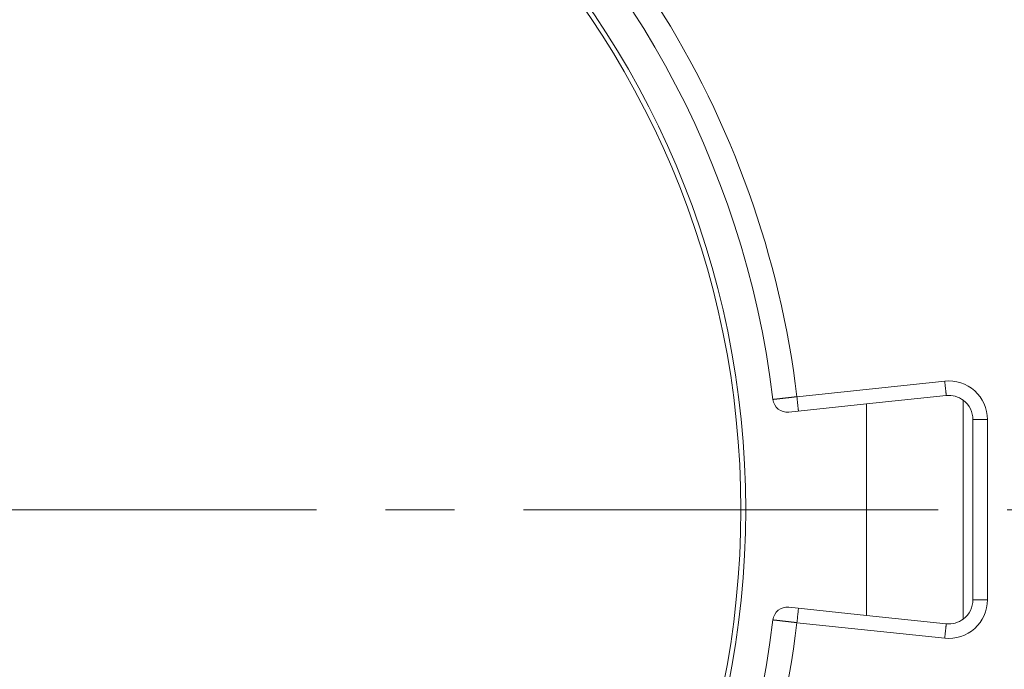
# Model space of a CAD drawing. Header units: millimetres. Extents: x -170 to 6906, y -2212 to 4257.
# Tile 6 of 256: x 192 to 396, y 1586 to 1720. Entities that reach past the tile are written whole.
import ezdxf

# ---------------------------------------------------------------- set-up
doc = ezdxf.new("R2010")
doc.units = ezdxf.units.MM
doc.linetypes.add('CENTER2', pattern=[28.575, 19.05, -3.175, 3.175, -3.175])
doc.layers.add('1轮廓实线层', color=7, linetype='Continuous', lineweight=18)
doc.layers.add('3中心线层', color=1, linetype='CENTER2', lineweight=13)

msp = doc.modelspace()

# ---------------------------------------------------------------- linework, layer by layer
at = {"layer": '1轮廓实线层', "color": 7}
for p, q in [((352.71, 1642.29), (383.28, 1645.51)), ((383.6, 1642.52), (367.12, 1640.79)), ((387.12, 1596.31), (387.12, 1641.55)), ((367.12, 1640.79), (351.04, 1639.1)), ((367.12, 1640.79), (367.12, 1597.07)), ((389.12, 1600.31), (389.12, 1637.55)), ((392.12, 1637.55), (392.12, 1600.31)), ((351.04, 1598.76), (367.12, 1597.07)), ((367.12, 1597.07), (383.6, 1595.34)), ((383.28, 1592.35), (352.71, 1595.56))]:
    msp.add_line(p, q, dxfattribs=at)
for radius in [183, 182]:
    msp.add_circle((159.12, 1618.93), radius, dxfattribs=at)
for centre, radius, start, end in [((159.12, 1618.93), 190, 6.8906, 353.1094), ((159.12, 1618.93), 195, 6.8815, 32.4396), ((384.12, 1637.55), 8, 0, 96), ((350.73, 1642.08), 3, 186.8906, 276), ((384.12, 1637.55), 5, 53.1301, 96), ((384.12, 1637.55), 5, 0, 53.1301), ((350.73, 1595.77), 3, 84, 173.1094), ((384.12, 1600.31), 8, 264, 0), ((384.12, 1600.31), 5, 306.8699, 0), ((159.12, 1618.93), 195, 327.5604, 353.1185), ((384.12, 1600.31), 5, 264, 306.8699)]:
    msp.add_arc(centre, radius, start, end, dxfattribs=at)
for points, weights, degree in [([(383.28, 1645.51), (383.47, 1643.76), (383.6, 1642.52), (383.6, 1642.52)], [1, 0.804819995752, 0.804737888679, 0.999753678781], 3), ([(352.71, 1642.29), (352.92, 1640.31), (353.03, 1639.31), (353.03, 1639.31)], [0.5, 0.5, 0.666467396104, 0.999402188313], 3), ([(392.12, 1637.55), (390.36, 1637.55), (389.12, 1637.55), (389.12, 1637.55)], [1, 0.804819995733, 0.804737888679, 0.999753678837], 3), ([(352.71, 1595.56), (353.03, 1598.55), (353.03, 1598.55)], [1, 0.707228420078, 0.999756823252], 2), ([(392.12, 1600.31), (390.36, 1600.31), (389.12, 1600.31), (389.12, 1600.31)], [1, 0.804819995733, 0.804737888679, 0.999753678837], 3), ([(383.28, 1592.35), (383.47, 1594.1), (383.6, 1595.33), (383.6, 1595.34)], [1, 0.804819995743, 0.804737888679, 0.999753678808], 3)]:
    msp.add_rational_spline(points, weights, degree=degree, dxfattribs=at)
for points, knots in [([(347.75, 1641.72), (347.75, 1641.72), (347.75, 1641.72), (347.75, 1641.72), (347.75, 1641.72), (347.75, 1641.72), (347.75, 1641.72), (347.75, 1641.72), (347.75, 1641.72), (347.76, 1641.72), (347.76, 1641.73), (347.76, 1641.73), (347.76, 1641.73), (347.77, 1641.73), (347.77, 1641.73), (347.77, 1641.73), (347.78, 1641.73), (347.78, 1641.73), (347.78, 1641.73), (347.79, 1641.73), (347.79, 1641.73), (347.8, 1641.73), (347.81, 1641.73), (347.81, 1641.73), (347.82, 1641.73), (347.82, 1641.73), (347.83, 1641.73), (347.84, 1641.73), (347.85, 1641.74), (347.86, 1641.74), (347.86, 1641.74), (347.87, 1641.74), (347.88, 1641.74), (347.89, 1641.74), (347.9, 1641.74), (347.91, 1641.74), (347.93, 1641.74), (347.94, 1641.75), (347.95, 1641.75), (347.96, 1641.75), (347.97, 1641.75), (347.99, 1641.75), (348, 1641.75), (348.02, 1641.75), (348.03, 1641.76), (348.05, 1641.76), (348.06, 1641.76), (348.08, 1641.76), (348.09, 1641.76), (348.11, 1641.76), (348.13, 1641.77), (348.15, 1641.77), (348.17, 1641.77), (348.19, 1641.77), (348.21, 1641.78), (348.23, 1641.78), (348.25, 1641.78), (348.27, 1641.78), (348.29, 1641.79), (348.31, 1641.79), (348.34, 1641.79), (348.36, 1641.79), (348.39, 1641.8), (348.41, 1641.8), (348.44, 1641.8), (348.46, 1641.8), (348.49, 1641.81), (348.52, 1641.81), (348.55, 1641.81), (348.57, 1641.82), (348.6, 1641.82), (348.63, 1641.82), (348.67, 1641.83), (348.7, 1641.83), (348.73, 1641.84), (348.76, 1641.84), (348.8, 1641.84), (348.83, 1641.85), (348.86, 1641.85), (348.9, 1641.85), (348.94, 1641.86), (348.97, 1641.86), (349.01, 1641.87), (349.05, 1641.87), (349.09, 1641.88), (349.13, 1641.88), (349.17, 1641.89), (349.21, 1641.89), (349.25, 1641.89), (349.29, 1641.9), (349.33, 1641.9), (349.38, 1641.91), (349.42, 1641.91), (349.47, 1641.92), (349.51, 1641.92), (349.56, 1641.93), (349.61, 1641.94), (349.65, 1641.94), (349.7, 1641.95), (349.75, 1641.95), (349.8, 1641.96), (349.85, 1641.96), (349.9, 1641.97), (349.95, 1641.98), (350.01, 1641.98), (350.06, 1641.99), (350.11, 1641.99), (350.17, 1642), (350.22, 1642.01), (350.28, 1642.01), (350.33, 1642.02), (350.39, 1642.03), (350.45, 1642.03), (350.5, 1642.04), (350.56, 1642.05), (350.62, 1642.05), (350.68, 1642.06), (350.74, 1642.07), (350.8, 1642.07), (350.86, 1642.08), (350.92, 1642.09), (350.99, 1642.09), (351.05, 1642.1), (351.11, 1642.11), (351.18, 1642.12), (351.24, 1642.12), (351.3, 1642.13), (351.37, 1642.14), (351.43, 1642.15), (351.5, 1642.15), (351.56, 1642.16), (351.63, 1642.17), (351.7, 1642.18), (351.76, 1642.18), (351.83, 1642.19), (351.9, 1642.2), (351.96, 1642.21), (352.03, 1642.21), (352.1, 1642.22), (352.17, 1642.23), (352.24, 1642.24), (352.3, 1642.25), (352.37, 1642.25), (352.44, 1642.26), (352.51, 1642.27), (352.58, 1642.28), (352.65, 1642.29), (352.69, 1642.29), (352.71, 1642.29)], [0, 0, 0, 0, 0.003999, 0.008026, 0.01208, 0.016164, 0.020275, 0.024416, 0.028586, 0.032785, 0.037015, 0.041274, 0.045563, 0.049883, 0.054234, 0.058616, 0.06303, 0.067476, 0.071953, 0.076463, 0.081006, 0.085581, 0.09019, 0.094833, 0.09951, 0.104221, 0.108966, 0.113747, 0.118562, 0.123414, 0.128301, 0.133225, 0.138185, 0.143182, 0.148216, 0.153288, 0.158398, 0.163546, 0.168733, 0.173959, 0.179224, 0.184529, 0.189874, 0.195259, 0.200685, 0.206152, 0.211661, 0.217211, 0.222803, 0.228438, 0.234116, 0.239836, 0.245601, 0.251408, 0.25726, 0.263157, 0.269098, 0.275084, 0.281116, 0.287194, 0.293317, 0.299487, 0.305703, 0.311966, 0.318277, 0.324634, 0.33104, 0.337493, 0.343995, 0.350545, 0.357144, 0.363791, 0.370488, 0.377234, 0.38403, 0.390875, 0.397769, 0.404714, 0.411709, 0.418754, 0.425849, 0.432995, 0.44019, 0.447437, 0.454734, 0.462081, 0.469479, 0.476927, 0.484425, 0.491974, 0.499573, 0.507222, 0.514921, 0.52267, 0.530468, 0.538316, 0.546213, 0.554159, 0.562153, 0.570196, 0.578287, 0.586425, 0.594611, 0.602843, 0.611121, 0.619446, 0.627815, 0.63623, 0.644689, 0.653191, 0.661737, 0.670325, 0.678954, 0.687625, 0.696335, 0.705086, 0.713875, 0.722702, 0.731565, 0.740466, 0.749401, 0.75837, 0.767373, 0.776409, 0.785475, 0.794572, 0.803698, 0.812853, 0.822034, 0.831242, 0.840474, 0.849729, 0.859007, 0.868307, 0.877626, 0.886963, 0.896319, 0.90569, 0.915076, 0.924476, 0.933888, 0.943311, 0.952743, 0.962184, 0.971631, 0.981084, 0.99054, 1, 1, 1, 1]), ([(352.71, 1595.56), (352.7, 1595.57), (352.68, 1595.57), (352.64, 1595.57), (352.6, 1595.58), (352.56, 1595.58), (352.52, 1595.59), (352.48, 1595.59), (352.44, 1595.6), (352.4, 1595.6), (352.36, 1595.61), (352.32, 1595.61), (352.28, 1595.61), (352.24, 1595.62), (352.2, 1595.62), (352.16, 1595.63), (352.12, 1595.63), (352.09, 1595.64), (352.05, 1595.64), (352.01, 1595.65), (351.97, 1595.65), (351.93, 1595.65), (351.89, 1595.66), (351.85, 1595.66), (351.81, 1595.67), (351.78, 1595.67), (351.74, 1595.68), (351.7, 1595.68), (351.66, 1595.69), (351.62, 1595.69), (351.59, 1595.69), (351.55, 1595.7), (351.51, 1595.7), (351.47, 1595.71), (351.43, 1595.71), (351.4, 1595.72), (351.36, 1595.72), (351.32, 1595.72), (351.29, 1595.73), (351.25, 1595.73), (351.21, 1595.74), (351.18, 1595.74), (351.14, 1595.75), (351.1, 1595.75), (351.07, 1595.75), (351.03, 1595.76), (350.99, 1595.76), (350.96, 1595.77), (350.92, 1595.77), (350.89, 1595.77), (350.85, 1595.78), (350.82, 1595.78), (350.78, 1595.79), (350.75, 1595.79), (350.71, 1595.79), (350.68, 1595.8), (350.65, 1595.8), (350.61, 1595.81), (350.58, 1595.81), (350.54, 1595.81), (350.51, 1595.82), (350.48, 1595.82), (350.44, 1595.83), (350.41, 1595.83), (350.38, 1595.83), (350.35, 1595.84), (350.31, 1595.84), (350.28, 1595.84), (350.25, 1595.85), (350.22, 1595.85), (350.19, 1595.86), (350.15, 1595.86), (350.12, 1595.86), (350.09, 1595.87), (350.06, 1595.87), (350.03, 1595.87), (350, 1595.88), (349.97, 1595.88), (349.94, 1595.88), (349.91, 1595.89), (349.88, 1595.89), (349.85, 1595.89), (349.82, 1595.9), (349.79, 1595.9), (349.77, 1595.9), (349.74, 1595.91), (349.71, 1595.91), (349.68, 1595.91), (349.65, 1595.92), (349.63, 1595.92), (349.6, 1595.92), (349.57, 1595.93), (349.54, 1595.93), (349.52, 1595.93), (349.49, 1595.94), (349.47, 1595.94), (349.44, 1595.94), (349.41, 1595.94), (349.39, 1595.95), (349.36, 1595.95), (349.34, 1595.95), (349.31, 1595.96), (349.29, 1595.96), (349.26, 1595.96), (349.24, 1595.96), (349.22, 1595.97), (349.19, 1595.97), (349.17, 1595.97), (349.15, 1595.98), (349.12, 1595.98), (349.1, 1595.98), (349.08, 1595.98), (349.06, 1595.99), (349.03, 1595.99), (349.01, 1595.99), (348.99, 1595.99), (348.97, 1596), (348.95, 1596), (348.93, 1596), (348.91, 1596), (348.88, 1596), (348.86, 1596.01), (348.84, 1596.01), (348.82, 1596.01), (348.81, 1596.01), (348.79, 1596.02), (348.77, 1596.02), (348.75, 1596.02), (348.73, 1596.02), (348.71, 1596.02), (348.69, 1596.03), (348.67, 1596.03), (348.66, 1596.03), (348.64, 1596.03), (348.62, 1596.04), (348.6, 1596.04), (348.59, 1596.04), (348.57, 1596.04), (348.55, 1596.04), (348.54, 1596.04), (348.52, 1596.05), (348.5, 1596.05), (348.49, 1596.05), (348.47, 1596.05), (348.46, 1596.05), (348.44, 1596.06), (348.43, 1596.06), (348.41, 1596.06), (348.4, 1596.06), (348.38, 1596.06), (348.37, 1596.06), (348.36, 1596.07), (348.34, 1596.07), (348.33, 1596.07), (348.32, 1596.07), (348.3, 1596.07), (348.29, 1596.07), (348.28, 1596.07), (348.26, 1596.08), (348.25, 1596.08), (348.24, 1596.08), (348.23, 1596.08), (348.22, 1596.08), (348.2, 1596.08), (348.19, 1596.08), (348.18, 1596.09), (348.17, 1596.09), (348.16, 1596.09), (348.15, 1596.09), (348.14, 1596.09), (348.13, 1596.09), (348.12, 1596.09), (348.11, 1596.09), (348.1, 1596.09), (348.09, 1596.1), (348.08, 1596.1), (348.07, 1596.1), (348.06, 1596.1), (348.05, 1596.1), (348.04, 1596.1), (348.03, 1596.1), (348.02, 1596.1), (348.02, 1596.1), (348.01, 1596.1), (348, 1596.11), (347.99, 1596.11), (347.98, 1596.11), (347.98, 1596.11), (347.97, 1596.11), (347.96, 1596.11), (347.95, 1596.11), (347.95, 1596.11), (347.94, 1596.11), (347.93, 1596.11), (347.93, 1596.11), (347.92, 1596.11), (347.91, 1596.12), (347.91, 1596.12), (347.9, 1596.12), (347.89, 1596.12), (347.89, 1596.12), (347.88, 1596.12), (347.88, 1596.12), (347.87, 1596.12), (347.87, 1596.12), (347.86, 1596.12), (347.86, 1596.12), (347.85, 1596.12), (347.85, 1596.12), (347.84, 1596.12), (347.84, 1596.12), (347.83, 1596.12), (347.83, 1596.12), (347.83, 1596.13), (347.82, 1596.13), (347.82, 1596.13), (347.81, 1596.13), (347.81, 1596.13), (347.81, 1596.13), (347.8, 1596.13), (347.8, 1596.13), (347.8, 1596.13), (347.79, 1596.13), (347.79, 1596.13), (347.79, 1596.13), (347.79, 1596.13), (347.78, 1596.13), (347.78, 1596.13), (347.78, 1596.13), (347.78, 1596.13), (347.77, 1596.13), (347.77, 1596.13), (347.77, 1596.13), (347.77, 1596.13), (347.77, 1596.13), (347.76, 1596.13), (347.76, 1596.13), (347.76, 1596.13), (347.76, 1596.13), (347.76, 1596.13), (347.76, 1596.13), (347.76, 1596.13), (347.75, 1596.13), (347.75, 1596.13), (347.75, 1596.13), (347.75, 1596.13), (347.75, 1596.13), (347.75, 1596.13), (347.75, 1596.13), (347.75, 1596.13), (347.75, 1596.13), (347.75, 1596.13), (347.75, 1596.13), (347.75, 1596.13), (347.75, 1596.13), (347.75, 1596.13), (347.75, 1596.13)], [0, 0, 0, 0, 0.00544, 0.010879, 0.016317, 0.021754, 0.027189, 0.032623, 0.038054, 0.043483, 0.04891, 0.054334, 0.059755, 0.065173, 0.070587, 0.075998, 0.081404, 0.086806, 0.092203, 0.097596, 0.102984, 0.108366, 0.113743, 0.119114, 0.124478, 0.129837, 0.135189, 0.140535, 0.145873, 0.151204, 0.156528, 0.161844, 0.167153, 0.172453, 0.177744, 0.183028, 0.188302, 0.193568, 0.198824, 0.204071, 0.209308, 0.214536, 0.219753, 0.22496, 0.230157, 0.235343, 0.240519, 0.245683, 0.250837, 0.255978, 0.261109, 0.266228, 0.271334, 0.276429, 0.281512, 0.286582, 0.29164, 0.296685, 0.301717, 0.306736, 0.311742, 0.316735, 0.321714, 0.32668, 0.331632, 0.33657, 0.341495, 0.346405, 0.351301, 0.356182, 0.36105, 0.365902, 0.37074, 0.375563, 0.380372, 0.385165, 0.389943, 0.394706, 0.399454, 0.404187, 0.408904, 0.413605, 0.418291, 0.422961, 0.427616, 0.432255, 0.436877, 0.441484, 0.446075, 0.45065, 0.455209, 0.459751, 0.464277, 0.468787, 0.473281, 0.477758, 0.482219, 0.486664, 0.491092, 0.495503, 0.499898, 0.504277, 0.508639, 0.512984, 0.517313, 0.521625, 0.52592, 0.530199, 0.534461, 0.538706, 0.542935, 0.547147, 0.551343, 0.555521, 0.559683, 0.563829, 0.567957, 0.572069, 0.576165, 0.580243, 0.584306, 0.588351, 0.59238, 0.596393, 0.600388, 0.604368, 0.608331, 0.612277, 0.616207, 0.620121, 0.624018, 0.627899, 0.631763, 0.635612, 0.639444, 0.64326, 0.647059, 0.650843, 0.654611, 0.658362, 0.662098, 0.665817, 0.669521, 0.673209, 0.676881, 0.680537, 0.684178, 0.687803, 0.691412, 0.695006, 0.698584, 0.702147, 0.705695, 0.709227, 0.712744, 0.716246, 0.719732, 0.723204, 0.72666, 0.730101, 0.733528, 0.73694, 0.740336, 0.743719, 0.747086, 0.750439, 0.753777, 0.757101, 0.76041, 0.763705, 0.766986, 0.770252, 0.773505, 0.776743, 0.779967, 0.783177, 0.786374, 0.789556, 0.792725, 0.79588, 0.799021, 0.802148, 0.805263, 0.808363, 0.811451, 0.814525, 0.817585, 0.820633, 0.823667, 0.826689, 0.829697, 0.832692, 0.835675, 0.838645, 0.841602, 0.844546, 0.847478, 0.850397, 0.853304, 0.856198, 0.85908, 0.86195, 0.864808, 0.867653, 0.870486, 0.873307, 0.876117, 0.878914, 0.8817, 0.884474, 0.887236, 0.889986, 0.892725, 0.895452, 0.898168, 0.900873, 0.903566, 0.906248, 0.908919, 0.911578, 0.914227, 0.916864, 0.919491, 0.922106, 0.924711, 0.927305, 0.929888, 0.93246, 0.935022, 0.937574, 0.940115, 0.942645, 0.945165, 0.947675, 0.950174, 0.952663, 0.955142, 0.957611, 0.96007, 0.962519, 0.964958, 0.967387, 0.969806, 0.972215, 0.974615, 0.977005, 0.979385, 0.981756, 0.984117, 0.986469, 0.988811, 0.991144, 0.993468, 0.995782, 0.998088, 1, 1, 1, 1])]:
    msp.add_open_spline(points, degree=3, knots=knots, dxfattribs=at)
at = {"layer": '3中心线层', "color": 7, "ltscale": 4.5}
msp.add_line((510.5, 1618.93), (-69.41, 1618.93), dxfattribs=at)

doc.saveas('drawing.dxf')
